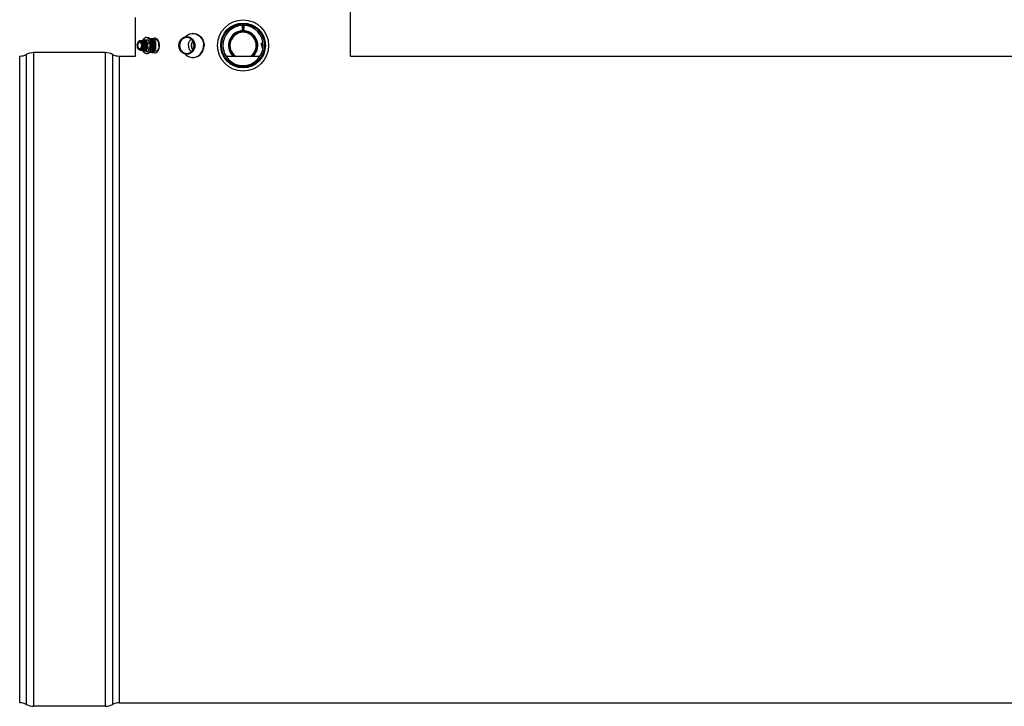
# Model space of a CAD drawing. Header units: millimetres. Extents: x 0 to 297, y 0 to 210.
# Tile 15 of 35: x 40 to 93, y 140 to 177. Entities that reach past the tile are written whole.
import ezdxf

# ---------------------------------------------------------------- set-up
doc = ezdxf.new("R2010")
doc.units = ezdxf.units.MM
doc.header["$LTSCALE"] = 16.335
doc.layers.get('0').update_dxf_attribs({"linetype": 'CONTINUOUS'})
for name, color, linetype in [('01_GLOBAL', 7, 'CONTINUOUS'), ('08_SURFACES', 7, 'CONTINUOUS'), ('AXES_REF', 7, 'CONTINUOUS')]:
    doc.layers.add(name, color=color, linetype=linetype)

msp = doc.modelspace()

# ---------------------------------------------------------------- linework, layer by layer
at = {"color": 7, "linetype": 'Continuous'}
for p, q in [((52.211, 176.79), (52.225, 176.794)), ((52.224, 176.784), (52.211, 176.788)), ((52.211, 176.767), (52.225, 176.771)), ((52.224, 176.762), (52.211, 176.766)), ((52.211, 176.745), (52.225, 176.749)), ((52.224, 176.739), (52.211, 176.743)), ((52.211, 176.722), (52.225, 176.726)), ((52.224, 176.717), (52.211, 176.721)), ((52.211, 176.7), (52.225, 176.704)), ((52.224, 176.694), (52.211, 176.698)), ((52.211, 176.677), (52.225, 176.681)), ((52.224, 176.672), (52.211, 176.676)), ((52.211, 176.655), (52.225, 176.659)), ((52.224, 176.649), (52.211, 176.653)), ((52.224, 176.807), (52.224, 176.807)), ((52.225, 176.807), (52.225, 176.794)), ((52.225, 176.794), (52.227, 176.794)), ((52.225, 176.785), (52.225, 176.771)), ((52.225, 176.771), (52.227, 176.772)), ((52.225, 176.763), (52.225, 176.749)), ((52.225, 176.749), (52.227, 176.749)), ((52.225, 176.74), (52.225, 176.726)), ((52.225, 176.726), (52.227, 176.727)), ((52.225, 176.718), (52.225, 176.704)), ((52.225, 176.704), (52.227, 176.704)), ((52.225, 176.695), (52.225, 176.681)), ((52.225, 176.681), (52.227, 176.682)), ((52.225, 176.673), (52.225, 176.659)), ((52.225, 176.659), (52.227, 176.659)), ((52.225, 176.65), (52.225, 176.636)), ((52.292, 176.796), (52.29, 176.795)), ((52.292, 176.773), (52.29, 176.772)), ((52.292, 176.751), (52.29, 176.75)), ((52.292, 176.728), (52.29, 176.727)), ((52.292, 176.706), (52.29, 176.705)), ((52.292, 176.683), (52.29, 176.682)), ((52.292, 176.661), (52.29, 176.66)), ((52.292, 176.807), (52.292, 176.804)), ((52.292, 176.805), (52.305, 176.801)), ((52.292, 176.805), (52.292, 176.805)), ((52.305, 176.799), (52.292, 176.796)), ((52.292, 176.796), (52.292, 176.782)), ((52.292, 176.783), (52.292, 176.782)), ((52.292, 176.782), (52.305, 176.779)), ((52.305, 176.777), (52.292, 176.773)), ((52.292, 176.773), (52.292, 176.759)), ((52.292, 176.76), (52.305, 176.756)), ((52.292, 176.76), (52.292, 176.76)), ((52.292, 176.759), (52.292, 176.759)), ((52.305, 176.754), (52.292, 176.751)), ((52.292, 176.751), (52.292, 176.737)), ((52.292, 176.738), (52.292, 176.737)), ((52.292, 176.737), (52.305, 176.734)), ((52.305, 176.732), (52.292, 176.728)), ((52.292, 176.728), (52.292, 176.714)), ((52.292, 176.715), (52.305, 176.711)), ((52.292, 176.715), (52.292, 176.715)), ((52.305, 176.709), (52.292, 176.706)), ((52.292, 176.706), (52.292, 176.692)), ((52.292, 176.693), (52.292, 176.692)), ((52.292, 176.692), (52.305, 176.689)), ((52.305, 176.687), (52.292, 176.683)), ((52.292, 176.683), (52.292, 176.669)), ((52.292, 176.67), (52.305, 176.666)), ((52.292, 176.67), (52.292, 176.67)), ((52.292, 176.669), (52.292, 176.669)), ((52.305, 176.664), (52.292, 176.661)), ((52.292, 176.661), (52.292, 176.647)), ((52.292, 176.648), (52.292, 176.647)), ((52.292, 176.647), (52.305, 176.644)), ((49.58, 176.301), (49.554, 176.301)), ((52.211, 176.632), (52.225, 176.636)), ((52.224, 176.627), (52.211, 176.631)), ((52.211, 176.61), (52.225, 176.614)), ((52.224, 176.604), (52.211, 176.608)), ((52.211, 176.587), (52.225, 176.591)), ((52.224, 176.582), (52.211, 176.586)), ((52.225, 176.563), (52.22, 176.567)), ((52.222, 176.568), (52.227, 176.569)), ((52.225, 176.636), (52.227, 176.637)), ((52.225, 176.628), (52.225, 176.614)), ((52.225, 176.614), (52.227, 176.614)), ((52.225, 176.605), (52.225, 176.591)), ((52.225, 176.591), (52.227, 176.592)), ((52.225, 176.583), (52.225, 176.569)), ((52.225, 176.497), (52.225, 176.563)), ((52.225, 176.563), (52.235, 176.563)), ((52.258, 176.473), (52.225, 176.497)), ((52.225, 176.497), (52.249, 176.497)), ((52.243, 176.443), (52.243, 176.484)), ((52.249, 176.497), (52.249, 176.563)), ((52.249, 176.563), (52.292, 176.563)), ((52.249, 176.497), (52.258, 176.484)), ((52.258, 176.473), (52.292, 176.497)), ((52.266, 176.479), (52.266, 176.563)), ((52.273, 176.443), (52.273, 176.484)), ((52.292, 176.638), (52.29, 176.637)), ((52.292, 176.616), (52.29, 176.615)), ((52.292, 176.593), (52.29, 176.592)), ((52.292, 176.571), (52.29, 176.57)), ((52.305, 176.642), (52.292, 176.638)), ((52.292, 176.638), (52.292, 176.624)), ((52.292, 176.625), (52.305, 176.621)), ((52.292, 176.625), (52.292, 176.625)), ((52.305, 176.619), (52.292, 176.616)), ((52.292, 176.616), (52.292, 176.602)), ((52.292, 176.603), (52.292, 176.602)), ((52.292, 176.602), (52.305, 176.599)), ((52.305, 176.597), (52.292, 176.593)), ((52.292, 176.593), (52.292, 176.579)), ((52.292, 176.58), (52.304, 176.577)), ((52.292, 176.58), (52.292, 176.58)), ((52.292, 176.579), (52.292, 176.579)), ((52.3, 176.573), (52.292, 176.571)), ((52.292, 176.497), (52.292, 176.571)), ((52.303, 176.574), (52.3, 176.573)), ((52.303, 176.574), (52.305, 176.576)), ((52.303, 176.574), (52.303, 176.574)), ((52.303, 176.574), (52.303, 176.574)), ((52.305, 176.576), (52.305, 176.576)), ((46.573, 175.603), (46.576, 175.587)), ((46.853, 175.903), (46.883, 175.956)), ((46.883, 175.956), (47.026, 175.956)), ((47.01, 175.888), (47.01, 175.888)), ((47.01, 175.888), (47.01, 175.888)), ((47.026, 175.956), (47.127, 175.78)), ((47.026, 175.956), (47.141, 175.956)), ((47.127, 175.78), (47.127, 175.531)), ((47.127, 175.78), (47.241, 175.78)), ((47.141, 175.956), (47.241, 175.78)), ((47.241, 175.78), (47.241, 175.531)), ((47.244, 176.031), (47.351, 176.031)), ((47.351, 176.031), (47.477, 175.811)), ((47.351, 176.031), (47.425, 176.031)), ((47.425, 176.031), (47.551, 175.811)), ((47.563, 175.967), (47.461, 175.967)), ((47.477, 175.811), (47.477, 175.5)), ((47.477, 175.811), (47.551, 175.811)), ((47.551, 175.811), (47.551, 175.5)), ((46.607, 175.493), (46.615, 175.48)), ((46.883, 175.356), (46.853, 175.408)), ((47.026, 175.356), (46.883, 175.356)), ((47.127, 175.531), (47.026, 175.356)), ((47.026, 175.356), (47.141, 175.356)), ((47.057, 175.474), (47.057, 175.474)), ((47.057, 175.474), (47.057, 175.474)), ((47.127, 175.531), (47.241, 175.531)), ((47.241, 175.531), (47.141, 175.356)), ((47.351, 175.281), (47.244, 175.281)), ((47.477, 175.5), (47.351, 175.281)), ((47.351, 175.281), (47.425, 175.281)), ((47.551, 175.5), (47.425, 175.281)), ((47.563, 175.344), (47.461, 175.344)), ((47.477, 175.5), (47.551, 175.5)), ((49.58, 175.011), (49.554, 175.011))]:
    msp.add_line(p, q, dxfattribs=at)
at = {"color": 9, "linetype": 'Continuous'}
for p, q in [((52.292, 176.759), (52.307, 176.755)), ((52.292, 176.669), (52.307, 176.665)), ((52.292, 176.579), (52.305, 176.576))]:
    msp.add_line(p, q, dxfattribs=at)
at = {"color": 7, "linetype": 'Continuous'}
msp.add_circle((52.258, 175.656), 1.373, dxfattribs=at)
for centre, radius, start, end in [((52.258, 175.656), 1.08, 91.7908, 87.7134), ((49.554, 175.771), 0.53, 87.2604, 89.9994), ((52.258, 175.656), 0.787, 313.6213, 226.3787), ((52.258, 175.656), 0.784, 313.3944, 226.6057), ((52.258, 175.656), 0.75, 310.5258, 229.4742), ((52.258, 175.656), 0.705, 306.0331, 233.9669), ((46.799, 175.704), 0.223, 149.7282, 153.7407), ((46.812, 175.697), 0.237, 153.6998, 153.8465), ((46.784, 175.712), 0.206, 148.7895, 149.6882), ((46.784, 175.715), 0.205, 145.075, 149.7373), ((46.772, 175.72), 0.192, 144.9835, 148.8232), ((46.697, 175.806), 0.0743, 89.9861, 96.2045), ((46.704, 175.807), 0.0796, 91.5784, 94.8711), ((46.72, 175.816), 0.0872, 87.0666, 90.0029), ((46.724, 175.815), 0.088, 81.2873, 89.9729), ((46.72, 175.816), 0.0873, 86.3379, 87.0665), ((46.72, 175.815), 0.0885, 80.0328, 86.3203), ((46.75, 175.815), 0.0879, 90.0015, 98.5039), ((46.723, 175.811), 0.0925, 71.4797, 81.2242), ((46.75, 175.816), 0.0871, 87.0355, 89.974), ((46.75, 175.815), 0.0886, 79.9421, 87.0156), ((46.755, 175.815), 0.0879, 81.428, 89.9492), ((46.781, 175.815), 0.0879, 90.0027, 98.6531), ((46.754, 175.811), 0.0925, 71.6143, 81.3731), ((46.781, 175.816), 0.0871, 87.0355, 89.974), ((46.785, 175.815), 0.0879, 81.5026, 89.9498), ((46.812, 175.815), 0.088, 90.0031, 98.7258), ((46.785, 175.811), 0.0925, 71.5554, 81.4454), ((46.812, 175.816), 0.0871, 87.0355, 89.974), ((46.812, 175.815), 0.0886, 79.9421, 87.0156), ((46.816, 175.815), 0.0879, 81.4305, 89.9492), ((46.843, 175.815), 0.0879, 90.0028, 98.6557), ((46.815, 175.811), 0.0925, 71.5571, 81.3746), ((46.842, 175.816), 0.0871, 87.0355, 89.974), ((46.842, 175.815), 0.0886, 79.9421, 87.0156), ((46.847, 175.815), 0.0879, 81.4323, 89.9492), ((46.873, 175.815), 0.0879, 90.0028, 98.6576), ((46.846, 175.811), 0.0925, 71.5584, 81.3764), ((46.873, 175.816), 0.0871, 87.0355, 89.974), ((46.873, 175.815), 0.0886, 79.9421, 87.0156), ((46.878, 175.815), 0.0879, 81.433, 89.9492), ((46.904, 175.815), 0.0879, 90.0028, 98.6583), ((46.877, 175.811), 0.0925, 71.5803, 81.3775), ((46.904, 175.816), 0.0871, 87.0355, 89.974), ((46.908, 175.815), 0.0879, 81.4581, 89.9494), ((46.935, 175.815), 0.088, 90.0027, 98.6824), ((46.908, 175.811), 0.0925, 71.5589, 81.4018), ((46.935, 175.816), 0.0871, 87.0355, 89.974), ((46.935, 175.815), 0.0886, 79.9421, 87.0156), ((46.939, 175.815), 0.0879, 81.4291, 89.9492), ((46.957, 175.818), 0.087, 88.5604, 101.4612), ((46.965, 175.815), 0.0879, 90.0028, 98.6542), ((46.938, 175.811), 0.0925, 71.5577, 81.3731), ((46.957, 175.819), 0.0858, 84.3791, 88.4864), ((46.965, 175.816), 0.0871, 87.0355, 89.974), ((46.957, 175.818), 0.087, 81.3934, 84.3792), ((46.957, 175.816), 0.0887, 77.5757, 81.3886), ((46.965, 175.815), 0.0883, 81.0854, 87.023), ((46.97, 175.816), 0.0871, 86.0703, 89.9721), ((46.925, 175.79), 0.115, 58.1013, 61.2989), ((46.942, 175.796), 0.118, 53.7236, 59.91), ((46.945, 175.79), 0.117, 57.1242, 57.8544), ((46.944, 175.789), 0.119, 56.5756, 57.1246), ((46.935, 175.787), 0.128, 51.6927, 53.7789), ((46.868, 175.719), 0.223, 32.1031, 32.479), ((46.849, 175.716), 0.241, 29.2688, 30.3129), ((47.528, 175.919), 0.135, 79.36, 89.9296), ((47.151, 175.748), 0.6, 202.1582, 202.6579), ((46.755, 175.579), 0.171, 210.2477, 215.2929), ((46.8, 175.599), 0.219, 208.4243, 208.7701), ((46.788, 175.592), 0.205, 208.7281, 212.9148), ((46.733, 175.564), 0.144, 215.2947, 220.3093), ((46.777, 175.585), 0.192, 212.9582, 213.3081), ((46.768, 175.579), 0.181, 213.2762, 216.8934), ((46.709, 175.489), 0.0764, 267.8856, 269.3025), ((46.735, 175.484), 0.0759, 269.9765, 273.3476), ((46.739, 175.485), 0.0768, 270.013, 279.8075), ((46.735, 175.485), 0.0765, 273.3475, 275.6025), ((46.766, 175.485), 0.0769, 260.0601, 269.9346), ((46.766, 175.484), 0.0759, 269.9764, 273.3473), ((46.77, 175.485), 0.0768, 270.0132, 279.834), ((46.766, 175.485), 0.0764, 273.3467, 275.3865), ((46.796, 175.485), 0.0769, 260.0866, 269.9347), ((46.796, 175.484), 0.0759, 269.9764, 273.3473), ((46.801, 175.485), 0.0768, 270.013, 279.8201), ((46.796, 175.485), 0.0764, 273.3467, 275.3865), ((46.827, 175.485), 0.0769, 260.0732, 269.9347), ((46.827, 175.484), 0.0759, 269.9764, 273.3473), ((46.832, 175.485), 0.0768, 270.013, 279.8229), ((46.827, 175.485), 0.0764, 273.3467, 275.3865), ((46.858, 175.485), 0.0769, 260.0761, 269.9347), ((46.858, 175.484), 0.0759, 269.9764, 273.3473), ((46.862, 175.485), 0.0768, 270.013, 279.8251), ((46.858, 175.485), 0.0764, 273.3467, 275.3865), ((46.889, 175.485), 0.0769, 260.0784, 269.9348), ((46.889, 175.484), 0.0759, 269.9764, 273.3473), ((46.893, 175.485), 0.0768, 270.0124, 279.7721), ((46.889, 175.485), 0.0764, 273.3467, 275.3865), ((46.919, 175.485), 0.0769, 260.0286, 269.9356), ((46.919, 175.484), 0.0759, 269.9764, 273.3473), ((46.958, 175.498), 0.0976, 246.7605, 248.9643), ((46.957, 175.496), 0.0957, 248.9691, 249.741), ((46.924, 175.485), 0.0768, 270.013, 279.8196), ((46.919, 175.485), 0.0764, 273.3467, 275.3865), ((46.95, 175.485), 0.0769, 260.0728, 269.9347), ((46.95, 175.484), 0.0759, 269.9764, 273.3473), ((46.919, 175.5), 0.0922, 291.0287, 298.6546), ((46.954, 175.485), 0.0768, 270.013, 279.816), ((46.95, 175.485), 0.0764, 273.3467, 275.3865), ((46.952, 175.495), 0.0945, 288.4309, 290.8064), ((46.953, 175.494), 0.093, 288.0949, 288.4254), ((46.951, 175.498), 0.0976, 290.8106, 293.7483), ((46.95, 175.501), 0.101, 293.7466, 296.0627), ((46.939, 175.51), 0.104, 301.605, 302.444), ((46.938, 175.512), 0.106, 302.4451, 303.6024), ((46.94, 175.517), 0.112, 304.0294, 306.9623), ((46.847, 175.597), 0.244, 329.694, 331.3774), ((46.89, 175.585), 0.201, 326.3029, 328.333), ((47.528, 175.393), 0.135, 270.0704, 280.6397), ((49.554, 175.541), 0.53, 270.0006, 272.7396)]:
    msp.add_arc(centre, radius, start, end, dxfattribs=at)
at = {"color": 9, "linetype": 'Continuous'}
msp.add_arc((46.826, 175.615), 0.249, 201.9319, 203.2941, dxfattribs=at)
at = {"color": 7, "linetype": 'Continuous'}
for points, knots in [([(52.211, 176.788), (52.211, 176.788), (52.208, 176.789), (52.211, 176.79), (52.211, 176.79)], [0, 0, 0, 0, 0.506923, 1, 1, 1, 1]), ([(52.211, 176.766), (52.211, 176.766), (52.208, 176.766), (52.211, 176.767), (52.211, 176.767)], [0, 0, 0, 0, 0.50617, 1, 1, 1, 1]), ([(52.211, 176.743), (52.211, 176.743), (52.208, 176.744), (52.211, 176.745), (52.211, 176.745)], [0, 0, 0, 0, 0.505655, 1, 1, 1, 1]), ([(52.211, 176.721), (52.211, 176.721), (52.208, 176.721), (52.211, 176.722), (52.211, 176.722)], [0, 0, 0, 0, 0.506956, 1, 1, 1, 1]), ([(52.211, 176.698), (52.211, 176.698), (52.208, 176.699), (52.211, 176.7), (52.211, 176.7)], [0, 0, 0, 0, 0.506923, 1, 1, 1, 1]), ([(52.211, 176.676), (52.211, 176.676), (52.208, 176.676), (52.211, 176.677), (52.211, 176.677)], [0, 0, 0, 0, 0.50617, 1, 1, 1, 1]), ([(52.211, 176.653), (52.211, 176.653), (52.208, 176.654), (52.211, 176.655), (52.211, 176.655)], [0, 0, 0, 0, 0.505655, 1, 1, 1, 1]), ([(52.211, 176.79), (52.213, 176.791), (52.219, 176.791), (52.232, 176.793), (52.251, 176.794), (52.273, 176.796), (52.291, 176.797), (52.302, 176.798), (52.305, 176.799)], [0, 0, 0, 0, 0.070449, 0.185576, 0.415274, 0.66479, 0.875934, 1, 1, 1, 1]), ([(52.211, 176.767), (52.213, 176.768), (52.219, 176.769), (52.232, 176.77), (52.251, 176.772), (52.273, 176.773), (52.291, 176.775), (52.302, 176.776), (52.305, 176.777)], [0, 0, 0, 0, 0.070516, 0.185715, 0.415397, 0.66488, 0.875991, 1, 1, 1, 1]), ([(52.211, 176.745), (52.213, 176.746), (52.219, 176.746), (52.232, 176.748), (52.251, 176.749), (52.273, 176.751), (52.291, 176.752), (52.302, 176.753), (52.305, 176.754)], [0, 0, 0, 0, 0.070546, 0.185747, 0.415465, 0.664951, 0.876087, 1, 1, 1, 1]), ([(52.211, 176.722), (52.213, 176.723), (52.219, 176.724), (52.232, 176.725), (52.251, 176.727), (52.273, 176.728), (52.291, 176.73), (52.302, 176.731), (52.305, 176.732)], [0, 0, 0, 0, 0.070461, 0.185592, 0.415302, 0.664819, 0.875959, 1, 1, 1, 1]), ([(52.211, 176.7), (52.213, 176.701), (52.219, 176.701), (52.232, 176.703), (52.251, 176.704), (52.273, 176.706), (52.291, 176.707), (52.302, 176.708), (52.305, 176.709)], [0, 0, 0, 0, 0.070449, 0.185576, 0.415274, 0.66479, 0.875934, 1, 1, 1, 1]), ([(52.211, 176.677), (52.213, 176.678), (52.219, 176.679), (52.232, 176.68), (52.251, 176.682), (52.273, 176.683), (52.291, 176.685), (52.302, 176.686), (52.305, 176.687)], [0, 0, 0, 0, 0.070516, 0.185715, 0.415397, 0.66488, 0.875991, 1, 1, 1, 1]), ([(52.211, 176.655), (52.213, 176.656), (52.219, 176.656), (52.232, 176.658), (52.251, 176.659), (52.273, 176.661), (52.291, 176.662), (52.302, 176.663), (52.305, 176.664)], [0, 0, 0, 0, 0.070546, 0.185747, 0.415465, 0.664951, 0.876087, 1, 1, 1, 1]), ([(52.225, 176.785), (52.225, 176.786), (52.228, 176.787), (52.233, 176.788), (52.242, 176.789), (52.252, 176.79), (52.263, 176.791), (52.276, 176.793), (52.285, 176.794), (52.29, 176.795)], [0, 0, 0, 0, 0.035484, 0.124359, 0.259014, 0.424158, 0.600605, 0.767781, 1, 1, 1, 1]), ([(52.225, 176.763), (52.225, 176.763), (52.228, 176.764), (52.233, 176.765), (52.242, 176.766), (52.252, 176.768), (52.263, 176.769), (52.276, 176.77), (52.285, 176.771), (52.29, 176.772)], [0, 0, 0, 0, 0.035486, 0.124357, 0.259018, 0.424181, 0.600627, 0.767786, 1, 1, 1, 1]), ([(52.225, 176.74), (52.225, 176.741), (52.228, 176.742), (52.233, 176.743), (52.242, 176.744), (52.252, 176.745), (52.263, 176.746), (52.276, 176.748), (52.285, 176.749), (52.29, 176.75)], [0, 0, 0, 0, 0.035475, 0.124307, 0.258928, 0.424057, 0.600485, 0.767651, 1, 1, 1, 1]), ([(52.225, 176.718), (52.225, 176.718), (52.228, 176.719), (52.233, 176.72), (52.242, 176.721), (52.252, 176.723), (52.263, 176.724), (52.276, 176.725), (52.285, 176.726), (52.29, 176.727)], [0, 0, 0, 0, 0.035479, 0.124346, 0.259002, 0.424159, 0.600604, 0.767781, 1, 1, 1, 1]), ([(52.225, 176.695), (52.225, 176.696), (52.228, 176.697), (52.233, 176.698), (52.242, 176.699), (52.252, 176.7), (52.263, 176.701), (52.276, 176.703), (52.285, 176.704), (52.29, 176.705)], [0, 0, 0, 0, 0.035484, 0.124359, 0.259014, 0.424158, 0.600605, 0.767781, 1, 1, 1, 1]), ([(52.225, 176.673), (52.225, 176.673), (52.228, 176.674), (52.233, 176.675), (52.242, 176.676), (52.252, 176.678), (52.263, 176.679), (52.276, 176.68), (52.285, 176.681), (52.29, 176.682)], [0, 0, 0, 0, 0.035486, 0.124357, 0.259018, 0.424181, 0.600627, 0.767786, 1, 1, 1, 1]), ([(52.225, 176.65), (52.225, 176.651), (52.228, 176.652), (52.233, 176.653), (52.242, 176.654), (52.252, 176.655), (52.263, 176.656), (52.276, 176.658), (52.285, 176.659), (52.29, 176.66)], [0, 0, 0, 0, 0.035475, 0.124307, 0.258928, 0.424057, 0.600485, 0.767651, 1, 1, 1, 1]), ([(52.292, 176.804), (52.292, 176.804), (52.288, 176.803), (52.284, 176.802), (52.275, 176.801), (52.264, 176.799), (52.253, 176.798), (52.24, 176.797), (52.232, 176.796), (52.227, 176.794)], [0, 0, 0, 0, 0.035663, 0.125055, 0.260416, 0.42624, 0.603061, 0.770078, 1, 1, 1, 1]), ([(52.292, 176.782), (52.292, 176.781), (52.288, 176.78), (52.284, 176.779), (52.275, 176.778), (52.264, 176.777), (52.253, 176.776), (52.24, 176.774), (52.232, 176.773), (52.227, 176.772)], [0, 0, 0, 0, 0.035674, 0.125096, 0.260487, 0.426327, 0.603166, 0.770194, 1, 1, 1, 1]), ([(52.292, 176.759), (52.292, 176.758), (52.288, 176.758), (52.283, 176.756), (52.274, 176.755), (52.263, 176.754), (52.252, 176.753), (52.24, 176.752), (52.232, 176.751), (52.227, 176.749)], [0, 0, 0, 0, 0.042723, 0.137034, 0.274143, 0.438857, 0.612602, 0.775737, 1, 1, 1, 1]), ([(52.292, 176.737), (52.292, 176.736), (52.288, 176.735), (52.284, 176.734), (52.275, 176.733), (52.264, 176.732), (52.253, 176.731), (52.24, 176.729), (52.232, 176.728), (52.227, 176.727)], [0, 0, 0, 0, 0.035658, 0.125041, 0.260397, 0.426221, 0.60304, 0.77007, 1, 1, 1, 1]), ([(52.292, 176.714), (52.292, 176.714), (52.288, 176.713), (52.284, 176.712), (52.275, 176.711), (52.264, 176.709), (52.253, 176.708), (52.24, 176.707), (52.232, 176.706), (52.227, 176.704)], [0, 0, 0, 0, 0.035663, 0.125055, 0.260416, 0.42624, 0.603061, 0.770078, 1, 1, 1, 1]), ([(52.292, 176.692), (52.292, 176.691), (52.288, 176.69), (52.284, 176.689), (52.275, 176.688), (52.264, 176.687), (52.253, 176.686), (52.24, 176.684), (52.232, 176.683), (52.227, 176.682)], [0, 0, 0, 0, 0.035674, 0.125096, 0.260487, 0.426327, 0.603166, 0.770194, 1, 1, 1, 1]), ([(52.292, 176.669), (52.292, 176.668), (52.288, 176.668), (52.283, 176.666), (52.274, 176.665), (52.263, 176.664), (52.252, 176.663), (52.24, 176.662), (52.232, 176.661), (52.227, 176.659)], [0, 0, 0, 0, 0.042723, 0.137034, 0.274143, 0.438857, 0.612602, 0.775737, 1, 1, 1, 1]), ([(52.292, 176.647), (52.292, 176.646), (52.288, 176.645), (52.284, 176.644), (52.275, 176.643), (52.264, 176.642), (52.253, 176.641), (52.24, 176.639), (52.232, 176.638), (52.227, 176.637)], [0, 0, 0, 0, 0.035658, 0.125041, 0.260397, 0.426221, 0.60304, 0.77007, 1, 1, 1, 1]), ([(52.305, 176.799), (52.306, 176.799), (52.308, 176.8), (52.306, 176.801), (52.305, 176.801)], [0, 0, 0, 0, 0.506543, 1, 1, 1, 1]), ([(52.305, 176.777), (52.306, 176.777), (52.308, 176.778), (52.306, 176.779), (52.305, 176.779)], [0, 0, 0, 0, 0.506532, 1, 1, 1, 1]), ([(52.307, 176.755), (52.307, 176.755), (52.307, 176.756), (52.306, 176.756), (52.305, 176.756)], [0, 0, 0, 0, 0.126392, 1, 1, 1, 1]), ([(52.305, 176.754), (52.306, 176.754), (52.306, 176.755), (52.307, 176.755), (52.307, 176.755)], [0, 0, 0, 0, 0.37103, 1, 1, 1, 1]), ([(52.305, 176.732), (52.306, 176.732), (52.308, 176.733), (52.306, 176.734), (52.305, 176.734)], [0, 0, 0, 0, 0.50657, 1, 1, 1, 1]), ([(52.305, 176.709), (52.306, 176.709), (52.308, 176.71), (52.306, 176.711), (52.305, 176.711)], [0, 0, 0, 0, 0.506543, 1, 1, 1, 1]), ([(52.305, 176.687), (52.306, 176.687), (52.308, 176.688), (52.306, 176.689), (52.305, 176.689)], [0, 0, 0, 0, 0.506532, 1, 1, 1, 1]), ([(52.307, 176.665), (52.307, 176.665), (52.307, 176.666), (52.306, 176.666), (52.305, 176.666)], [0, 0, 0, 0, 0.126392, 1, 1, 1, 1]), ([(52.305, 176.664), (52.306, 176.664), (52.306, 176.665), (52.307, 176.665), (52.307, 176.665)], [0, 0, 0, 0, 0.37103, 1, 1, 1, 1]), ([(48.809, 175.656), (48.809, 175.717), (48.831, 175.839), (48.924, 175.996), (49.067, 176.103), (49.182, 176.128), (49.237, 176.128)], [0, 0, 0, 0, 0.261236, 0.516037, 0.76145, 1, 1, 1, 1]), ([(49.146, 176.117), (49.199, 176.174), (49.325, 176.267), (49.479, 176.301), (49.554, 176.301)], [0, 0, 0, 0, 0.506908, 1, 1, 1, 1]), ([(49.237, 176.128), (49.293, 176.128), (49.408, 176.103), (49.55, 175.996), (49.644, 175.839), (49.666, 175.717), (49.666, 175.656)], [0, 0, 0, 0, 0.23855, 0.483963, 0.738764, 1, 1, 1, 1]), ([(49.58, 176.301), (49.656, 176.301), (49.813, 176.266), (50.007, 176.12), (50.135, 175.906), (50.164, 175.739), (50.164, 175.656)], [0, 0, 0, 0, 0.23855, 0.483963, 0.738764, 1, 1, 1, 1]), ([(49.58, 176.3), (49.654, 176.297), (49.805, 176.256), (49.99, 176.109), (50.111, 175.899), (50.139, 175.737), (50.139, 175.656)], [0, 0, 0, 0, 0.238612, 0.484301, 0.739093, 1, 1, 1, 1]), ([(52.211, 176.631), (52.211, 176.631), (52.208, 176.631), (52.211, 176.632), (52.211, 176.632)], [0, 0, 0, 0, 0.506956, 1, 1, 1, 1]), ([(52.211, 176.608), (52.211, 176.608), (52.208, 176.609), (52.211, 176.61), (52.211, 176.61)], [0, 0, 0, 0, 0.506923, 1, 1, 1, 1]), ([(52.211, 176.586), (52.211, 176.586), (52.208, 176.586), (52.211, 176.587), (52.211, 176.587)], [0, 0, 0, 0, 0.50617, 1, 1, 1, 1]), ([(52.211, 176.632), (52.213, 176.633), (52.219, 176.634), (52.232, 176.635), (52.251, 176.637), (52.273, 176.638), (52.291, 176.64), (52.302, 176.641), (52.305, 176.642)], [0, 0, 0, 0, 0.070461, 0.185592, 0.415302, 0.664819, 0.875959, 1, 1, 1, 1]), ([(52.211, 176.61), (52.213, 176.611), (52.219, 176.611), (52.232, 176.613), (52.251, 176.614), (52.273, 176.616), (52.291, 176.617), (52.302, 176.618), (52.305, 176.619)], [0, 0, 0, 0, 0.070449, 0.185576, 0.415274, 0.66479, 0.875934, 1, 1, 1, 1]), ([(52.211, 176.587), (52.213, 176.588), (52.219, 176.589), (52.232, 176.59), (52.251, 176.592), (52.273, 176.593), (52.291, 176.595), (52.302, 176.596), (52.305, 176.597)], [0, 0, 0, 0, 0.070516, 0.185715, 0.415397, 0.66488, 0.875991, 1, 1, 1, 1]), ([(52.22, 176.567), (52.22, 176.567), (52.221, 176.568), (52.221, 176.568), (52.222, 176.568)], [0, 0, 0, 0, 0.542775, 1, 1, 1, 1]), ([(52.222, 176.568), (52.223, 176.568), (52.228, 176.569), (52.241, 176.57), (52.261, 176.572), (52.283, 176.573), (52.297, 176.574), (52.302, 176.575)], [0, 0, 0, 0, 0.068625, 0.182437, 0.490957, 0.800843, 1, 1, 1, 1]), ([(52.225, 176.628), (52.225, 176.628), (52.228, 176.629), (52.233, 176.63), (52.242, 176.631), (52.252, 176.633), (52.263, 176.634), (52.276, 176.635), (52.285, 176.636), (52.29, 176.637)], [0, 0, 0, 0, 0.035479, 0.124346, 0.259002, 0.424159, 0.600604, 0.767781, 1, 1, 1, 1]), ([(52.225, 176.605), (52.225, 176.606), (52.228, 176.607), (52.233, 176.608), (52.242, 176.609), (52.252, 176.61), (52.263, 176.611), (52.276, 176.613), (52.285, 176.614), (52.29, 176.615)], [0, 0, 0, 0, 0.035484, 0.124359, 0.259014, 0.424158, 0.600605, 0.767781, 1, 1, 1, 1]), ([(52.225, 176.583), (52.225, 176.583), (52.228, 176.584), (52.233, 176.585), (52.242, 176.586), (52.252, 176.588), (52.263, 176.589), (52.276, 176.59), (52.285, 176.591), (52.29, 176.592)], [0, 0, 0, 0, 0.035486, 0.124357, 0.259018, 0.424181, 0.600627, 0.767786, 1, 1, 1, 1]), ([(52.292, 176.624), (52.292, 176.624), (52.288, 176.623), (52.284, 176.622), (52.275, 176.621), (52.264, 176.619), (52.253, 176.618), (52.24, 176.617), (52.232, 176.616), (52.227, 176.614)], [0, 0, 0, 0, 0.035663, 0.125055, 0.260416, 0.42624, 0.603061, 0.770078, 1, 1, 1, 1]), ([(52.292, 176.602), (52.292, 176.601), (52.288, 176.6), (52.284, 176.599), (52.275, 176.598), (52.264, 176.597), (52.253, 176.596), (52.24, 176.594), (52.232, 176.593), (52.227, 176.592)], [0, 0, 0, 0, 0.035674, 0.125096, 0.260487, 0.426327, 0.603166, 0.770194, 1, 1, 1, 1]), ([(52.292, 176.579), (52.292, 176.578), (52.288, 176.578), (52.283, 176.576), (52.274, 176.575), (52.263, 176.574), (52.252, 176.573), (52.24, 176.572), (52.232, 176.571), (52.227, 176.569)], [0, 0, 0, 0, 0.042723, 0.137036, 0.274145, 0.43886, 0.612606, 0.77574, 1, 1, 1, 1]), ([(52.3, 176.573), (52.296, 176.572), (52.286, 176.57), (52.27, 176.568), (52.252, 176.566), (52.24, 176.564), (52.235, 176.563)], [0, 0, 0, 0, 0.18266, 0.454722, 0.754436, 1, 1, 1, 1]), ([(52.235, 176.563), (52.245, 176.564), (52.26, 176.566), (52.278, 176.568), (52.287, 176.569), (52.29, 176.57)], [0, 0, 0, 0, 0.556609, 0.824056, 1, 1, 1, 1]), ([(52.258, 176.484), (52.259, 176.483), (52.26, 176.481), (52.262, 176.479), (52.264, 176.478), (52.265, 176.478), (52.266, 176.479)], [0, 0, 0, 0, 0.28834, 0.560164, 0.790392, 1, 1, 1, 1]), ([(52.302, 176.575), (52.302, 176.575), (52.303, 176.575), (52.304, 176.575), (52.305, 176.576)], [0, 0, 0, 0, 0.351836, 1, 1, 1, 1]), ([(52.305, 176.576), (52.305, 176.576), (52.305, 176.577), (52.304, 176.577), (52.304, 176.577)], [0, 0, 0, 0, 0.280116, 1, 1, 1, 1]), ([(52.305, 176.642), (52.306, 176.642), (52.308, 176.643), (52.306, 176.644), (52.305, 176.644)], [0, 0, 0, 0, 0.50657, 1, 1, 1, 1]), ([(52.305, 176.619), (52.306, 176.619), (52.308, 176.62), (52.306, 176.621), (52.305, 176.621)], [0, 0, 0, 0, 0.506543, 1, 1, 1, 1]), ([(52.305, 176.597), (52.306, 176.597), (52.308, 176.598), (52.306, 176.599), (52.305, 176.599)], [0, 0, 0, 0, 0.506532, 1, 1, 1, 1]), ([(46.568, 175.667), (46.568, 175.679), (46.572, 175.726), (46.584, 175.771), (46.599, 175.802)], [0, 0, 0, 0, 0.264227, 1, 1, 1, 1]), ([(46.615, 175.83), (46.624, 175.843), (46.645, 175.866), (46.675, 175.879), (46.689, 175.88)], [0, 0, 0, 0, 0.540879, 1, 1, 1, 1]), ([(46.72, 175.903), (46.7, 175.903), (46.657, 175.887), (46.629, 175.852), (46.616, 175.832)], [0, 0, 0, 0, 0.452564, 1, 1, 1, 1]), ([(46.697, 175.886), (46.682, 175.885), (46.649, 175.872), (46.627, 175.847), (46.616, 175.832)], [0, 0, 0, 0, 0.459244, 1, 1, 1, 1]), ([(46.766, 175.845), (46.757, 175.856), (46.736, 175.874), (46.709, 175.881), (46.697, 175.881)], [0, 0, 0, 0, 0.532279, 1, 1, 1, 1]), ([(46.701, 175.886), (46.719, 175.887), (46.759, 175.873), (46.802, 175.823), (46.831, 175.752), (46.845, 175.669), (46.84, 175.583), (46.816, 175.491), (46.77, 175.428), (46.731, 175.416)], [0, 0, 0, 0, 0.093217, 0.205514, 0.341198, 0.492441, 0.646004, 0.788009, 1, 1, 1, 1]), ([(46.708, 175.432), (46.722, 175.434), (46.751, 175.447), (46.784, 175.486), (46.809, 175.539), (46.829, 175.625), (46.825, 175.734), (46.792, 175.816), (46.766, 175.845)], [0, 0, 0, 0, 0.089468, 0.19527, 0.320218, 0.460233, 0.751371, 1, 1, 1, 1]), ([(46.742, 175.409), (46.76, 175.41), (46.799, 175.43), (46.838, 175.486), (46.864, 175.562), (46.872, 175.65), (46.863, 175.739), (46.836, 175.817), (46.794, 175.876), (46.754, 175.899), (46.735, 175.902)], [0, 0, 0, 0, 0.090318, 0.202531, 0.338563, 0.489595, 0.642225, 0.782871, 0.902063, 1, 1, 1, 1]), ([(46.753, 175.898), (46.791, 175.886), (46.837, 175.827), (46.866, 175.739), (46.876, 175.657), (46.87, 175.576), (46.846, 175.488), (46.804, 175.428), (46.768, 175.414)], [0, 0, 0, 0, 0.215594, 0.354426, 0.504096, 0.653402, 0.791014, 1, 1, 1, 1]), ([(46.766, 175.902), (46.785, 175.898), (46.825, 175.876), (46.867, 175.817), (46.894, 175.738), (46.903, 175.65), (46.895, 175.562), (46.869, 175.486), (46.829, 175.429), (46.791, 175.41), (46.773, 175.409)], [0, 0, 0, 0, 0.098002, 0.217287, 0.358016, 0.510688, 0.661702, 0.797654, 0.909754, 1, 1, 1, 1]), ([(46.799, 175.414), (46.835, 175.428), (46.877, 175.488), (46.901, 175.576), (46.907, 175.658), (46.897, 175.739), (46.868, 175.828), (46.821, 175.886), (46.783, 175.899)], [0, 0, 0, 0, 0.209032, 0.346689, 0.496031, 0.645715, 0.784524, 1, 1, 1, 1]), ([(46.786, 175.903), (46.805, 175.902), (46.847, 175.884), (46.892, 175.827), (46.922, 175.749), (46.934, 175.659), (46.927, 175.568), (46.902, 175.489), (46.862, 175.431), (46.822, 175.41), (46.804, 175.409)], [0, 0, 0, 0, 0.095895, 0.212157, 0.351293, 0.504287, 0.657024, 0.795159, 0.908958, 1, 1, 1, 1]), ([(46.829, 175.414), (46.866, 175.428), (46.908, 175.488), (46.932, 175.576), (46.938, 175.658), (46.928, 175.739), (46.899, 175.828), (46.852, 175.886), (46.814, 175.899)], [0, 0, 0, 0, 0.209009, 0.346645, 0.495972, 0.645652, 0.784472, 1, 1, 1, 1]), ([(46.827, 175.902), (46.846, 175.898), (46.886, 175.876), (46.928, 175.817), (46.955, 175.738), (46.965, 175.65), (46.956, 175.562), (46.93, 175.486), (46.891, 175.429), (46.852, 175.41), (46.834, 175.409)], [0, 0, 0, 0, 0.098002, 0.217287, 0.358016, 0.510688, 0.661702, 0.797654, 0.909754, 1, 1, 1, 1]), ([(46.86, 175.414), (46.896, 175.428), (46.938, 175.488), (46.962, 175.576), (46.969, 175.658), (46.959, 175.739), (46.93, 175.828), (46.883, 175.886), (46.845, 175.899)], [0, 0, 0, 0, 0.209012, 0.346646, 0.495973, 0.645651, 0.784473, 1, 1, 1, 1]), ([(46.858, 175.902), (46.877, 175.898), (46.917, 175.876), (46.959, 175.817), (46.986, 175.738), (46.995, 175.65), (46.987, 175.562), (46.961, 175.486), (46.921, 175.429), (46.883, 175.41), (46.865, 175.409)], [0, 0, 0, 0, 0.098002, 0.217287, 0.358016, 0.510688, 0.661702, 0.797654, 0.909754, 1, 1, 1, 1]), ([(46.891, 175.414), (46.927, 175.428), (46.969, 175.488), (46.993, 175.576), (46.999, 175.658), (46.989, 175.739), (46.96, 175.828), (46.913, 175.886), (46.875, 175.899)], [0, 0, 0, 0, 0.209073, 0.346718, 0.496039, 0.645697, 0.784498, 1, 1, 1, 1]), ([(46.889, 175.902), (46.908, 175.898), (46.948, 175.876), (46.989, 175.817), (47.016, 175.738), (47.026, 175.65), (47.018, 175.562), (46.992, 175.486), (46.952, 175.429), (46.914, 175.41), (46.896, 175.409)], [0, 0, 0, 0, 0.098002, 0.217287, 0.358016, 0.510688, 0.661702, 0.797654, 0.909754, 1, 1, 1, 1]), ([(46.921, 175.414), (46.958, 175.428), (47, 175.488), (47.024, 175.576), (47.03, 175.658), (47.02, 175.739), (46.991, 175.828), (46.944, 175.886), (46.906, 175.899)], [0, 0, 0, 0, 0.209022, 0.346664, 0.495995, 0.645671, 0.784489, 1, 1, 1, 1]), ([(46.908, 175.903), (46.923, 175.902), (46.954, 175.893), (46.992, 175.858), (47.022, 175.809), (47.051, 175.726), (47.059, 175.612), (47.038, 175.522), (47.018, 175.484)], [0, 0, 0, 0, 0.089307, 0.191127, 0.30996, 0.44413, 0.733312, 1, 1, 1, 1]), ([(47.021, 175.482), (47.04, 175.517), (47.062, 175.601), (47.058, 175.707), (47.035, 175.788), (47.004, 175.851), (46.966, 175.889), (46.937, 175.899)], [0, 0, 0, 0, 0.259113, 0.543575, 0.679062, 0.802063, 1, 1, 1, 1]), ([(46.955, 175.911), (46.959, 175.911), (46.975, 175.91), (46.99, 175.904), (47.001, 175.898)], [0, 0, 0, 0, 0.243398, 1, 1, 1, 1]), ([(47.008, 175.89), (47.005, 175.891), (46.995, 175.897), (46.984, 175.901), (46.976, 175.903)], [0, 0, 0, 0, 0.259393, 1, 1, 1, 1]), ([(46.986, 175.888), (47.018, 175.868), (47.069, 175.79), (47.091, 175.656), (47.074, 175.523), (47.028, 175.444), (46.997, 175.423)], [0, 0, 0, 0, 0.223555, 0.504703, 0.783656, 1, 1, 1, 1]), ([(47.007, 175.427), (47.037, 175.449), (47.08, 175.528), (47.096, 175.66), (47.072, 175.791), (47.023, 175.867), (46.991, 175.887)], [0, 0, 0, 0, 0.219635, 0.49836, 0.77739, 1, 1, 1, 1]), ([(47.015, 175.888), (47.017, 175.886), (47.026, 175.879), (47.033, 175.871), (47.039, 175.864)], [0, 0, 0, 0, 0.240045, 1, 1, 1, 1]), ([(47.056, 175.839), (47.054, 175.842), (47.047, 175.852), (47.039, 175.862), (47.033, 175.869)], [0, 0, 0, 0, 0.260572, 1, 1, 1, 1]), ([(47.059, 175.834), (47.073, 175.809), (47.094, 175.75), (47.104, 175.657), (47.095, 175.564), (47.075, 175.505), (47.061, 175.48)], [0, 0, 0, 0, 0.237111, 0.499181, 0.761694, 1, 1, 1, 1]), ([(47.528, 176.053), (47.503, 176.053), (47.468, 176.042), (47.44, 176.022), (47.433, 176.016)], [0, 0, 0, 0, 0.732286, 1, 1, 1, 1]), ([(47.767, 175.656), (47.767, 175.703), (47.752, 175.852), (47.658, 176.031), (47.552, 176.051)], [0, 0, 0, 0, 0.308212, 1, 1, 1, 1]), ([(47.552, 175.261), (47.582, 175.266), (47.664, 175.313), (47.746, 175.456), (47.767, 175.586), (47.767, 175.656)], [0, 0, 0, 0, 0.191832, 0.559032, 1, 1, 1, 1]), ([(47.741, 175.656), (47.741, 175.696), (47.733, 175.772), (47.697, 175.872), (47.641, 175.946), (47.587, 175.967), (47.563, 175.967)], [0, 0, 0, 0, 0.307968, 0.585781, 0.814226, 1, 1, 1, 1]), ([(47.741, 175.656), (47.741, 175.616), (47.733, 175.539), (47.697, 175.439), (47.641, 175.366), (47.587, 175.344), (47.563, 175.344)], [0, 0, 0, 0, 0.307975, 0.585777, 0.814215, 1, 1, 1, 1]), ([(49.237, 175.183), (49.182, 175.183), (49.067, 175.209), (48.924, 175.316), (48.831, 175.472), (48.809, 175.594), (48.809, 175.656)], [0, 0, 0, 0, 0.23855, 0.483963, 0.738764, 1, 1, 1, 1]), ([(49.237, 176.083), (49.187, 176.083), (49.083, 176.06), (48.954, 175.963), (48.87, 175.822), (48.85, 175.711), (48.85, 175.656)], [0, 0, 0, 0, 0.23855, 0.483963, 0.738765, 1, 1, 1, 1]), ([(48.85, 175.656), (48.85, 175.6), (48.87, 175.49), (48.954, 175.348), (49.083, 175.251), (49.187, 175.228), (49.237, 175.228)], [0, 0, 0, 0, 0.261235, 0.516037, 0.76145, 1, 1, 1, 1]), ([(49.625, 175.656), (49.625, 175.711), (49.605, 175.822), (49.521, 175.963), (49.392, 176.06), (49.288, 176.083), (49.237, 176.083)], [0, 0, 0, 0, 0.261235, 0.516037, 0.76145, 1, 1, 1, 1]), ([(49.237, 175.228), (49.288, 175.228), (49.392, 175.251), (49.521, 175.348), (49.605, 175.49), (49.625, 175.6), (49.625, 175.656)], [0, 0, 0, 0, 0.23855, 0.483963, 0.738765, 1, 1, 1, 1]), ([(49.666, 175.656), (49.666, 175.594), (49.644, 175.472), (49.55, 175.316), (49.408, 175.209), (49.293, 175.183), (49.237, 175.183)], [0, 0, 0, 0, 0.261236, 0.516037, 0.76145, 1, 1, 1, 1]), ([(49.318, 175.656), (49.318, 175.72), (49.346, 175.849), (49.43, 175.952), (49.481, 175.988)], [0, 0, 0, 0, 0.509322, 1, 1, 1, 1]), ([(49.318, 175.656), (49.318, 175.591), (49.346, 175.462), (49.43, 175.36), (49.481, 175.323)], [0, 0, 0, 0, 0.509322, 1, 1, 1, 1]), ([(49.321, 175.656), (49.321, 175.72), (49.349, 175.848), (49.432, 175.951), (49.482, 175.987)], [0, 0, 0, 0, 0.509231, 1, 1, 1, 1]), ([(49.321, 175.656), (49.321, 175.591), (49.349, 175.463), (49.432, 175.361), (49.482, 175.324)], [0, 0, 0, 0, 0.509231, 1, 1, 1, 1]), ([(49.554, 175.901), (49.543, 175.883), (49.502, 175.808), (49.484, 175.72), (49.484, 175.656)], [0, 0, 0, 0, 0.247877, 1, 1, 1, 1]), ([(49.484, 175.656), (49.484, 175.634), (49.49, 175.548), (49.52, 175.464), (49.554, 175.41)], [0, 0, 0, 0, 0.253751, 1, 1, 1, 1]), ([(49.486, 175.613), (49.487, 175.62), (49.489, 175.648), (49.488, 175.677), (49.486, 175.699)], [0, 0, 0, 0, 0.249482, 1, 1, 1, 1]), ([(49.492, 175.567), (49.498, 175.596), (49.504, 175.656), (49.498, 175.715), (49.492, 175.744)], [0, 0, 0, 0, 0.5, 1, 1, 1, 1]), ([(49.498, 175.544), (49.507, 175.58), (49.516, 175.656), (49.507, 175.731), (49.498, 175.768)], [0, 0, 0, 0, 0.5, 1, 1, 1, 1]), ([(49.58, 175.011), (49.656, 175.011), (49.813, 175.046), (50.007, 175.191), (50.135, 175.405), (50.164, 175.572), (50.164, 175.656)], [0, 0, 0, 0, 0.23855, 0.483963, 0.738764, 1, 1, 1, 1]), ([(49.58, 175.011), (49.654, 175.015), (49.805, 175.055), (49.99, 175.202), (50.111, 175.412), (50.139, 175.574), (50.139, 175.656)], [0, 0, 0, 0, 0.238612, 0.484301, 0.739093, 1, 1, 1, 1]), ([(46.594, 175.521), (46.592, 175.526), (46.584, 175.548), (46.579, 175.57), (46.576, 175.587)], [0, 0, 0, 0, 0.237684, 1, 1, 1, 1]), ([(46.576, 175.587), (46.577, 175.581), (46.582, 175.559), (46.589, 175.537), (46.595, 175.522)], [0, 0, 0, 0, 0.25848, 1, 1, 1, 1]), ([(46.706, 175.413), (46.689, 175.414), (46.65, 175.43), (46.626, 175.462), (46.615, 175.48)], [0, 0, 0, 0, 0.449081, 1, 1, 1, 1]), ([(46.623, 175.471), (46.627, 175.466), (46.641, 175.451), (46.659, 175.439), (46.674, 175.434)], [0, 0, 0, 0, 0.274181, 1, 1, 1, 1]), ([(46.982, 175.405), (46.968, 175.401), (46.948, 175.399), (46.929, 175.405), (46.924, 175.406)], [0, 0, 0, 0, 0.744926, 1, 1, 1, 1]), ([(46.96, 175.419), (46.957, 175.418), (46.947, 175.413), (46.935, 175.409), (46.926, 175.409)], [0, 0, 0, 0, 0.259705, 1, 1, 1, 1]), ([(46.994, 175.421), (46.991, 175.42), (46.98, 175.413), (46.967, 175.409), (46.957, 175.409)], [0, 0, 0, 0, 0.261557, 1, 1, 1, 1]), ([(47.018, 175.484), (47.014, 175.477), (46.999, 175.452), (46.978, 175.429), (46.96, 175.419)], [0, 0, 0, 0, 0.28041, 1, 1, 1, 1]), ([(46.963, 175.419), (46.969, 175.422), (46.993, 175.438), (47.01, 175.462), (47.021, 175.482)], [0, 0, 0, 0, 0.223449, 1, 1, 1, 1]), ([(47.022, 175.429), (47.02, 175.427), (47.011, 175.42), (47.002, 175.414), (46.994, 175.41)], [0, 0, 0, 0, 0.260926, 1, 1, 1, 1]), ([(47.007, 175.427), (47.012, 175.429), (47.031, 175.441), (47.047, 175.459), (47.057, 175.474)], [0, 0, 0, 0, 0.228088, 1, 1, 1, 1]), ([(47.057, 175.474), (47.055, 175.469), (47.044, 175.453), (47.032, 175.438), (47.022, 175.429)], [0, 0, 0, 0, 0.266288, 1, 1, 1, 1]), ([(47.433, 175.296), (47.44, 175.29), (47.468, 175.269), (47.503, 175.258), (47.528, 175.258)], [0, 0, 0, 0, 0.267728, 1, 1, 1, 1]), ([(49.146, 175.194), (49.199, 175.138), (49.325, 175.044), (49.479, 175.011), (49.554, 175.011)], [0, 0, 0, 0, 0.506908, 1, 1, 1, 1])]:
    msp.add_open_spline(points, degree=3, knots=knots, dxfattribs=at)
for points in [[(46.568, 175.667), (46.568, 175.646), (46.569, 175.624), (46.573, 175.603)], [(46.918, 175.903), (46.929, 175.908), (46.942, 175.911), (46.955, 175.911)], [(46.95, 175.902), (46.96, 175.9), (46.971, 175.896), (46.98, 175.891)], [(46.991, 175.887), (46.984, 175.892), (46.976, 175.896), (46.968, 175.899)], [(47.033, 175.869), (47.026, 175.876), (47.018, 175.883), (47.01, 175.888)], [(47.039, 175.864), (47.046, 175.856), (47.052, 175.847), (47.057, 175.838)], [(46.607, 175.493), (46.602, 175.502), (46.598, 175.512), (46.594, 175.521)], [(46.597, 175.517), (46.6, 175.51), (46.604, 175.502), (46.608, 175.495)], [(46.674, 175.434), (46.685, 175.431), (46.696, 175.43), (46.708, 175.432)], [(46.731, 175.416), (46.724, 175.414), (46.716, 175.413), (46.708, 175.413)], [(46.735, 175.408), (46.726, 175.408), (46.717, 175.41), (46.708, 175.413)], [(46.768, 175.414), (46.763, 175.412), (46.758, 175.41), (46.752, 175.409)], [(46.783, 175.409), (46.788, 175.41), (46.794, 175.412), (46.799, 175.414)], [(46.814, 175.409), (46.819, 175.41), (46.824, 175.412), (46.829, 175.414)], [(46.845, 175.409), (46.85, 175.41), (46.855, 175.412), (46.86, 175.414)], [(46.875, 175.409), (46.881, 175.41), (46.886, 175.412), (46.891, 175.414)], [(46.906, 175.409), (46.911, 175.41), (46.916, 175.412), (46.921, 175.414)], [(46.937, 175.409), (46.942, 175.41), (46.947, 175.412), (46.952, 175.414)], [(46.968, 175.409), (46.973, 175.41), (46.978, 175.412), (46.983, 175.414)], [(46.983, 175.414), (46.99, 175.416), (46.996, 175.42), (47.002, 175.424)]]:
    msp.add_open_spline(points, degree=3, dxfattribs=at)
at = {"color": 9, "linetype": 'Continuous'}
msp.add_open_spline([(46.836, 175.575), (46.839, 175.589), (46.846, 175.646), (46.841, 175.705), (46.829, 175.747)], degree=3, knots=[0, 0, 0, 0, 0.247825, 1, 1, 1, 1], dxfattribs=at)
at = {"layer": '01_GLOBAL', "color": 7, "linetype": 'Continuous'}
for p, q in [((58.033, 175.086), (58.033, 178.431)), ((46.483, 175.086), (46.483, 177.159))]:
    msp.add_line(p, q, dxfattribs=at)
at = {"layer": '08_SURFACES', "color": 7, "linetype": 'Continuous'}
for p, q in [((53.324, 175.478), (53.227, 175.768)), ((53.274, 175.768), (53.227, 175.768)), ((53.336, 175.583), (53.274, 175.768))]:
    msp.add_line(p, q, dxfattribs=at)
at = {"layer": 'AXES_REF', "color": 7, "linetype": 'Continuous'}
for p, q in [((47.069, 176.083), (47.127, 176.083)), ((40.258, 140.376), (40.258, 175.086)), ((44.855, 175.273), (41.008, 175.273)), ((45.605, 175.086), (46.483, 175.086)), ((47.069, 175.228), (47.127, 175.228)), ((51.341, 175.086), (53.176, 175.086)), ((58.033, 175.086), (96.182, 175.086)), ((44.855, 140.188), (41.008, 140.188)), ((45.605, 140.376), (184.326, 140.376))]:
    msp.add_line(p, q, dxfattribs=at)
at = {"layer": 'AXES_REF', "color": 9, "linetype": 'Continuous'}
for p, q in [((40.611, 175.174), (40.611, 140.287)), ((41.008, 175.273), (41.008, 140.188)), ((44.855, 175.273), (44.855, 140.188)), ((45.252, 175.174), (45.252, 140.287)), ((45.605, 175.086), (45.605, 140.376))]:
    msp.add_line(p, q, dxfattribs=at)
at = {"layer": 'AXES_REF', "color": 7, "linetype": 'Continuous'}
for radius in [1.2, 1.152]:
    msp.add_circle((52.258, 175.656), radius, dxfattribs=at)
for centre, radius, start, end in [((40.258, 175.836), 0.75, 270, 298.0725), ((41.008, 174.429), 0.844, 90, 118.0725), ((44.855, 174.429), 0.844, 61.9275, 90), ((45.605, 175.836), 0.75, 241.9275, 270), ((47.151, 175.561), 0.281, 326.6986, 326.881), ((40.258, 139.626), 0.75, 61.9275, 90), ((41.008, 141.032), 0.844, 241.9275, 270), ((44.855, 141.032), 0.844, 270, 298.0725), ((45.605, 139.626), 0.75, 90, 118.0725)]:
    msp.add_arc(centre, radius, start, end, dxfattribs=at)
for points, knots in [([(46.624, 175.783), (46.605, 175.75), (46.587, 175.672), (46.597, 175.593), (46.611, 175.556)], [0, 0, 0, 0, 0.488723, 1, 1, 1, 1]), ([(46.697, 175.836), (46.683, 175.836), (46.652, 175.823), (46.632, 175.798), (46.624, 175.783)], [0, 0, 0, 0, 0.448537, 1, 1, 1, 1]), ([(46.697, 175.836), (46.711, 175.836), (46.742, 175.823), (46.774, 175.781), (46.795, 175.723), (46.802, 175.656), (46.795, 175.588), (46.774, 175.53), (46.742, 175.488), (46.711, 175.476), (46.697, 175.476)], [0, 0, 0, 0, 0.092898, 0.207135, 0.346052, 0.500044, 0.654025, 0.792915, 0.907119, 1, 1, 1, 1]), ([(47.069, 176.083), (47.053, 176.083), (47.019, 176.077), (46.952, 176.04), (46.915, 175.992), (46.895, 175.956)], [0, 0, 0, 0, 0.217569, 0.451051, 1, 1, 1, 1]), ([(47.069, 176.083), (47.086, 176.083), (47.119, 176.077), (47.166, 176.051), (47.209, 176.011), (47.26, 175.936), (47.303, 175.815), (47.32, 175.656), (47.303, 175.496), (47.26, 175.376), (47.209, 175.301), (47.166, 175.26), (47.119, 175.234), (47.085, 175.228), (47.069, 175.228)], [0, 0, 0, 0, 0.045236, 0.093732, 0.147739, 0.20819, 0.346606, 0.500043, 0.65347, 0.791859, 0.852293, 0.906284, 0.954768, 1, 1, 1, 1]), ([(47.127, 176.083), (47.143, 176.083), (47.177, 176.077), (47.224, 176.051), (47.266, 176.011), (47.317, 175.936), (47.361, 175.815), (47.378, 175.656), (47.361, 175.496), (47.317, 175.376), (47.266, 175.301), (47.223, 175.26), (47.177, 175.234), (47.143, 175.228), (47.127, 175.228)], [0, 0, 0, 0, 0.045236, 0.093732, 0.147739, 0.20819, 0.346606, 0.500043, 0.65347, 0.791859, 0.852293, 0.906284, 0.954768, 1, 1, 1, 1]), ([(47.284, 175.983), (47.303, 175.98), (47.342, 175.96), (47.388, 175.908), (47.423, 175.837), (47.453, 175.722), (47.454, 175.598), (47.426, 175.482), (47.401, 175.43), (47.387, 175.408)], [0, 0, 0, 0, 0.089025, 0.193197, 0.314939, 0.451153, 0.739318, 0.876641, 1, 1, 1, 1]), ([(47.299, 175.959), (47.318, 175.945), (47.351, 175.908), (47.387, 175.836), (47.409, 175.749), (47.417, 175.656), (47.409, 175.562), (47.387, 175.476), (47.351, 175.404), (47.318, 175.366), (47.299, 175.352)], [0, 0, 0, 0, 0.102702, 0.222941, 0.357521, 0.500003, 0.642483, 0.777062, 0.8973, 1, 1, 1, 1]), ([(46.611, 175.556), (46.614, 175.547), (46.627, 175.519), (46.648, 175.493), (46.668, 175.483)], [0, 0, 0, 0, 0.288458, 1, 1, 1, 1]), ([(46.895, 175.356), (46.915, 175.32), (46.952, 175.271), (47.019, 175.234), (47.053, 175.228), (47.069, 175.228)], [0, 0, 0, 0, 0.548952, 0.782443, 1, 1, 1, 1]), ([(47.386, 175.407), (47.373, 175.387), (47.344, 175.353), (47.304, 175.332), (47.284, 175.328)], [0, 0, 0, 0, 0.541187, 1, 1, 1, 1])]:
    msp.add_open_spline(points, degree=3, knots=knots, dxfattribs=at)
msp.add_open_spline([(46.668, 175.483), (46.677, 175.478), (46.687, 175.476), (46.697, 175.476)], degree=3, dxfattribs=at)

doc.saveas('drawing.dxf')
